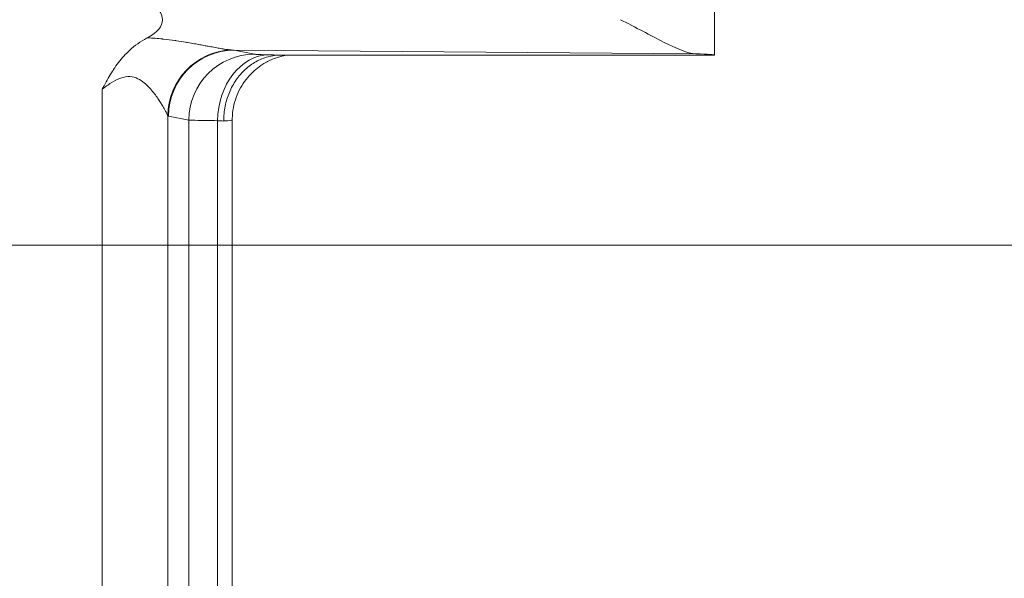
# Model space of a CAD drawing. Header units: inches. Extents: x 0.3 to 84.8, y 1.5 to 53.5.
# Tile 93 of 107: x 76.437 to 77.409, y 29.837 to 30.388. Entities that reach past the tile are written whole.
import ezdxf

# ---------------------------------------------------------------- set-up
doc = ezdxf.new("R2010")
doc.units = ezdxf.units.IN
doc.header["$LTSCALE"] = 2.5
doc.header["$MEASUREMENT"] = 0
for name, color, linetype, lineweight in [('Dimension (ANSI)', 7, 'Continuous', 9), ('Visible (ANSI)', 7, 'Continuous', 18), ('Visible Narrow (ANSI)', 7, 'Continuous', 5)]:
    doc.layers.add(name, color=color, linetype=linetype, lineweight=lineweight)
doc.styles.add('Note Text (ANSI)', font='arial.ttf')
doc.dimstyles.new('.XX', dxfattribs={"dimscale": 2.5, "dimtxt": 0.095, "dimasz": 0.125, "dimexe": 0.1875, "dimexo": 0.0625, "dimgap": 0.0625, "dimtad": 0, "dimtih": 1, "dimtoh": 1, "dimrnd": 1e-08, "dimzin": 0, "dimdsep": 46, "dimtxsty": 'Note Text (ANSI)', "dimblk": 'Filled-1', "dimcen": 0.09, "dimdle": 0.45, "dimclrd": 256, "dimclre": 256, "dimclrt": 256, "dimadec": 0, "dimazin": 1, "dimtfac": 1.263158, "dimtofl": 0, "dimtmove": 0, "dimatfit": 3, "dimfxl": 1, "dimtolj": 1, "dimtzin": 4, "dimlwd": -1, "dimlwe": -1, "dimarcsym": 0})

# ---------------------------------------------------------------- blocks, each defined once
blk = doc.blocks.new('Filled-1')
at = {"color": 0}
for p, q in [((0, 0), (-1, 0.25)), ((-1, 0.25), (-1, -0.25)), ((-1, 0), (0, 0)), ((-1, -0.25), (0, 0))]:
    blk.add_line(p, q, dxfattribs=at)
at = {"color": 0, "flags": 128}
blk.add_lwpolyline([(-1, -0.25), (0, 0), (-1, 0.25), (-1, -0.25)], dxfattribs=at)
at = {"color": 0}
blk.add_solid([(-1, -0.25), (0, 0), (-1, 0.25), (-1, -0.25)], dxfattribs=at)
blk = doc.blocks.new('*D51')
at = {"layer": 'Defpoints', "color": 0, "transparency": 16777216}
for p in [(69.10693, 30.16556), (69.10693, 22.54056), (78.56745, 22.54056)]:
    blk.add_point(p, dxfattribs=at)
at = {"layer": 'Dimension (ANSI)', "transparency": 16777216}
for p, q in [((69.26318, 30.16556), (79.0362, 30.16556)), ((78.56745, 29.85306), (78.56745, 26.63065)), ((78.56745, 22.85306), (78.56745, 26.07547)), ((69.26318, 22.54056), (79.0362, 22.54056))]:
    blk.add_line(p, q, dxfattribs=at)
at = {"layer": 'Dimension (ANSI)', "transparency": 16777216, "xscale": 0.3125, "yscale": 0.3125, "zscale": 0.3125}
for p, rotation in [((78.56745, 30.16556), 90), ((78.56745, 22.54056), 270)]:
    blk.add_blockref('Filled-1', p, dxfattribs=dict(at, rotation=rotation))
at = {"layer": 'Dimension (ANSI)', "transparency": 16777216, "insert": (78.25997, 26.4744), "char_height": 0.2375, "attachment_point": 1, "style": 'Note Text (ANSI)'}
blk.add_mtext('\\A1;7.63', dxfattribs=at)
blk = doc.blocks.new('*D53')
at = {"layer": 'Defpoints', "color": 0, "transparency": 16777216}
for p in [(68.60727, 32.36556), (68.60727, 20.34056), (80.66977, 20.34056)]:
    blk.add_point(p, dxfattribs=at)
at = {"layer": 'Dimension (ANSI)', "transparency": 16777216}
for p, q in [((68.76352, 32.36556), (81.13852, 32.36556)), ((80.66977, 32.05306), (80.66977, 28.03937)), ((80.66977, 20.65306), (80.66977, 27.48419)), ((68.76352, 20.34056), (81.13852, 20.34056))]:
    blk.add_line(p, q, dxfattribs=at)
at = {"layer": 'Dimension (ANSI)', "transparency": 16777216, "xscale": 0.3125, "yscale": 0.3125, "zscale": 0.3125}
for p, rotation in [((80.66977, 32.36556), 90), ((80.66977, 20.34056), 270)]:
    blk.add_blockref('Filled-1', p, dxfattribs=dict(at, rotation=rotation))
at = {"layer": 'Dimension (ANSI)', "transparency": 16777216, "insert": (80.28023, 27.88312), "char_height": 0.2375, "attachment_point": 1, "style": 'Note Text (ANSI)'}
blk.add_mtext('\\A1;12.03', dxfattribs=at)

msp = doc.modelspace()

# ---------------------------------------------------------------- linework, layer by layer
at = {"layer": 'Visible (ANSI)'}
for p, q in [((77.12318, 30.35308), (77.12318, 30.88494)), ((76.62168, 30.36216), (76.62168, 30.36216)), ((77.12317, 30.35306), (76.69507, 30.35306)), ((76.62168, 30.3519), (76.62168, 30.3519)), ((76.62168, 30.33324), (76.62168, 30.33324)), ((76.59483, 30.32863), (76.59483, 30.32863)), ((76.59693, 30.33164), (76.59693, 30.33164)), ((76.64705, 29.41695), (76.64705, 30.28917))]:
    msp.add_line(p, q, dxfattribs=at)
for centre, major_axis, ratio, start_param, end_param in [((76.50796, 30.38806), (-0.07023, 0), 0.412637, 2.477718, 3.803821), ((76.96693, 30.35308), (0.15625, 0), 0.017455, 6.275185, 6.772124), ((76.58198, 30.28917), (0.06506, 0), 0.034898, 0.00003, 0.000127)]:
    msp.add_ellipse(centre, major_axis=major_axis, ratio=ratio, start_param=start_param, end_param=end_param, dxfattribs=at)
for points, knots in [([(77.03039, 30.38806), (77.04517, 30.38063), (77.06003, 30.37251), (77.08574, 30.35961), (77.09664, 30.35462), (77.10487, 30.35436)], [0.0000001, 0.0000001, 0.0000001, 0.0000001, 0.135667, 0.135667, 0.2691124, 0.2691124, 0.2691124, 0.2691124]), ([(76.51862, 30.31947), (76.51922, 30.3206), (76.51982, 30.32172), (76.52041, 30.32284), (76.52312, 30.32787), (76.52586, 30.33268), (76.52875, 30.3372), (76.52949, 30.33836), (76.53024, 30.33949), (76.53101, 30.34061), (76.53425, 30.34534), (76.5377, 30.3497), (76.54146, 30.35365), (76.54281, 30.35507), (76.5442, 30.35643), (76.54562, 30.35773), (76.55079, 30.36249), (76.55649, 30.36652), (76.56252, 30.3698), (76.56277, 30.36993), (76.56302, 30.37007), (76.56327, 30.3702)], [0, 0, 0, 0, 0.049739, 0.049739, 0.049739, 0.275446, 0.275446, 0.275446, 0.333333, 0.333333, 0.333333, 0.578704, 0.578704, 0.578704, 0.666667, 0.666667, 0.666667, 0.986789, 0.986789, 0.986789, 1, 1, 1, 1]), ([(76.63856, 30.28805), (76.63856, 30.29297), (76.639, 30.29787), (76.63994, 30.30262), (76.64088, 30.30738), (76.64232, 30.31199), (76.64417, 30.31635), (76.64602, 30.32072), (76.64828, 30.32484), (76.6509, 30.32862), (76.65352, 30.33239), (76.65651, 30.33583), (76.65981, 30.33885), (76.6631, 30.34187), (76.66669, 30.34447), (76.67048, 30.34657), (76.67426, 30.34868), (76.67824, 30.35029), (76.68243, 30.3514), (76.68662, 30.35251), (76.69104, 30.35306), (76.69507, 30.35306)], [0, 0, 0, 0, 0.142857, 0.142857, 0.142857, 0.285714, 0.285714, 0.285714, 0.428571, 0.428571, 0.428571, 0.571429, 0.571429, 0.571429, 0.714286, 0.714286, 0.714286, 0.857143, 0.857143, 0.857143, 1, 1, 1, 1]), ([(76.70071, 30.35306), (76.7007, 30.35306), (76.70068, 30.35306), (76.69966, 30.35289), (76.69835, 30.35264), (76.69563, 30.352), (76.69425, 30.35164), (76.69088, 30.35061), (76.68885, 30.34988), (76.68355, 30.34766), (76.68028, 30.34596), (76.67239, 30.34096), (76.66793, 30.33723), (76.65953, 30.32804), (76.65571, 30.32228), (76.65005, 30.30987), (76.64818, 30.30306), (76.64718, 30.29387), (76.64705, 30.29152), (76.64705, 30.28917)], [0.1317443, 0.1317443, 0.1317443, 0.1317443, 0.1319185, 0.1319185, 0.1458538, 0.1458538, 0.1579875, 0.1579875, 0.17495, 0.17495, 0.2030313, 0.2030313, 0.2466532, 0.2466532, 0.2981246, 0.2981246, 0.3506704, 0.3506704, 0.3685738, 0.3685738, 0.3685738, 0.3685738])]:
    msp.add_open_spline(points, degree=3, knots=knots, dxfattribs=at)
at = {"layer": 'Visible Narrow (ANSI)'}
for p, q in [((76.64892, 30.35797), (77.10487, 30.35436)), ((76.64892, 30.35797), (76.66902, 30.35396)), ((76.51862, 30.31947), (76.51862, 29.38665)), ((76.58338, 30.29347), (76.58338, 29.41266)), ((76.58417, 30.29298), (76.60426, 30.28897)), ((76.60426, 30.28897), (76.60427, 29.41715)), ((76.63262, 30.28836), (76.63262, 29.41777))]:
    msp.add_line(p, q, dxfattribs=at)
for centre, major_axis, ratio, start_param, end_param in [((76.64813, 30.29347), (0.04678, 0.04512), 0.992152, 0.842051, 2.370417), ((76.64892, 30.29298), (0.01272, 0.06374), 0.996044, 0.197689, 1.766964), ((76.66902, 30.28897), (0.01272, 0.06374), 0.996044, 0.197752, 1.766963), ((76.68319, 30.28836), (0.0014, 0.06498), 0.777978, 0.027781, 1.587614), ((76.58378, 30.2937), (0.000714, -0.00065), 0.46259, 4.561845, 5.634575), ((76.58195, 30.28694), (0.0651, -0.00001), 0.034788, 0.516662, 0.678821), ((76.58198, 30.28918), (0.06506, 0), 0.034898, 5.766597, 6.283215)]:
    msp.add_ellipse(centre, major_axis=major_axis, ratio=ratio, start_param=start_param, end_param=end_param, dxfattribs=at)
for points, knots in [([(76.56327, 30.3702), (76.56864, 30.36991), (76.57364, 30.36951), (76.57816, 30.36903), (76.57837, 30.36901), (76.57857, 30.36899), (76.57877, 30.36897), (76.58305, 30.36851), (76.58691, 30.368), (76.59049, 30.36749), (76.59098, 30.36742), (76.59147, 30.36735), (76.59195, 30.36728), (76.59515, 30.36681), (76.59814, 30.36634), (76.60094, 30.36587), (76.60163, 30.36576), (76.60231, 30.36565), (76.60298, 30.36553), (76.60543, 30.36512), (76.60773, 30.36472), (76.60991, 30.36433), (76.61074, 30.36418), (76.61155, 30.36403), (76.61235, 30.36389), (76.61421, 30.36355), (76.61597, 30.36322), (76.61766, 30.36291), (76.61858, 30.36274), (76.61948, 30.36257), (76.62036, 30.36241), (76.62176, 30.36215), (76.6231, 30.36189), (76.62439, 30.36165), (76.62536, 30.36147), (76.62631, 30.36129), (76.62723, 30.36112), (76.62826, 30.36093), (76.62926, 30.36075), (76.63021, 30.36057), (76.63121, 30.36039), (76.63217, 30.36022), (76.63308, 30.36006), (76.63382, 30.35993), (76.63453, 30.3598), (76.63522, 30.35968), (76.6362, 30.35951), (76.63713, 30.35936), (76.63801, 30.35921), (76.6385, 30.35913), (76.63899, 30.35906), (76.63945, 30.35898), (76.64039, 30.35884), (76.64126, 30.35871), (76.64207, 30.3586), (76.64238, 30.35855), (76.64269, 30.35851), (76.64298, 30.35848), (76.64385, 30.35836), (76.64465, 30.35827), (76.64538, 30.3582), (76.64556, 30.35818), (76.64573, 30.35816), (76.6459, 30.35815)], [0, 0, 0, 0, 0.090909, 0.090909, 0.090909, 0.09504, 0.09504, 0.09504, 0.181818, 0.181818, 0.181818, 0.193641, 0.193641, 0.193641, 0.272727, 0.272727, 0.272727, 0.292247, 0.292247, 0.292247, 0.363636, 0.363636, 0.363636, 0.390869, 0.390869, 0.390869, 0.454545, 0.454545, 0.454545, 0.489464, 0.489464, 0.489464, 0.545455, 0.545455, 0.545455, 0.588094, 0.588094, 0.588094, 0.636364, 0.636364, 0.636364, 0.686733, 0.686733, 0.686733, 0.727273, 0.727273, 0.727273, 0.785326, 0.785326, 0.785326, 0.818182, 0.818182, 0.818182, 0.88396, 0.88396, 0.88396, 0.909091, 0.909091, 0.909091, 0.982424, 0.982424, 0.982424, 1, 1, 1, 1]), ([(76.6459, 30.35815), (76.6464, 30.3581), (76.64741, 30.35802), (76.64842, 30.35798), (76.64892, 30.35797)], [0.0001254, 0.0001254, 0.0001254, 0.0001254, 0.5, 1, 1, 1, 1]), ([(76.66902, 30.35396), (76.66926, 30.35391), (76.66967, 30.35386), (76.67025, 30.35382), (76.67103, 30.35375), (76.67212, 30.35369), (76.67349, 30.35363), (76.67472, 30.35358), (76.67619, 30.35353), (76.67789, 30.35348), (76.67946, 30.35343), (76.68122, 30.35339), (76.68319, 30.35335)], [0, 0, 0, 0, 0.2109464, 0.2109464, 0.2109464, 0.5, 0.5, 0.5, 0.7612543, 0.7612543, 0.7612543, 1, 1, 1, 1]), ([(76.51862, 30.31947), (76.52153, 30.32165), (76.52441, 30.32374), (76.52744, 30.32564), (76.53048, 30.32753), (76.53367, 30.32924), (76.53683, 30.33036), (76.53999, 30.33147), (76.54312, 30.33201), (76.54599, 30.33187), (76.54886, 30.33172), (76.55148, 30.33091), (76.55383, 30.32979), (76.55618, 30.32868), (76.55827, 30.32726), (76.56015, 30.32574), (76.56203, 30.32422), (76.56371, 30.32259), (76.56523, 30.32095), (76.56676, 30.31932), (76.56813, 30.31769), (76.56938, 30.3161), (76.57063, 30.31452), (76.57176, 30.31298), (76.57278, 30.31151), (76.57381, 30.31005), (76.57474, 30.30865), (76.57558, 30.30734), (76.57642, 30.30602), (76.57718, 30.30479), (76.57786, 30.30365), (76.57854, 30.30251), (76.57915, 30.30145), (76.57969, 30.3005), (76.58023, 30.29954), (76.5807, 30.29867), (76.58112, 30.2979), (76.58153, 30.29713), (76.58188, 30.29646), (76.58218, 30.29588), (76.58247, 30.2953), (76.58272, 30.29481), (76.58292, 30.29441), (76.58311, 30.29401), (76.58327, 30.2937), (76.58338, 30.29347)], [0, 0, 0, 0, 0.0666667, 0.0666667, 0.0666667, 0.1333333, 0.1333333, 0.1333333, 0.2, 0.2, 0.2, 0.2666667, 0.2666667, 0.2666667, 0.3333333, 0.3333333, 0.3333333, 0.4, 0.4, 0.4, 0.4666667, 0.4666667, 0.4666667, 0.5333333, 0.5333333, 0.5333333, 0.6, 0.6, 0.6, 0.6666667, 0.6666667, 0.6666667, 0.7333333, 0.7333333, 0.7333333, 0.8, 0.8, 0.8, 0.8666667, 0.8666667, 0.8666667, 0.9333333, 0.9333333, 0.9333333, 0.9999991, 0.9999991, 0.9999991, 0.9999991]), ([(76.60426, 30.28897), (76.60538, 30.28886), (76.61142, 30.28864), (76.62456, 30.28844), (76.63262, 30.28836)], [0.0000001, 0.0000001, 0.0000001, 0.0000001, 0.5, 0.9999998, 0.9999998, 0.9999998, 0.9999998])]:
    msp.add_open_spline(points, degree=3, knots=knots, dxfattribs=at)
msp.add_open_spline([(76.68319, 30.35335), (76.6853, 30.3533), (76.68895, 30.35321), (76.69342, 30.35311), (76.69507, 30.35306)], degree=3, dxfattribs=at)

# ---------------------------------------------------------------- dimensions: what is measured, and where the dimension line sits
at = {"layer": 'Dimension (ANSI)'}
for base, p1, p2, picture, middle in [((80.6697727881, 20.3405618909), (68.6072727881, 32.3655618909), (68.6072727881, 20.3405618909), '*D53', (80.6697727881, 27.7617795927)), ((78.567454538, 22.5405614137), (69.1069294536, 30.1655614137), (69.1069294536, 22.5405614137), '*D51', (78.567454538, 26.3530614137))]:
    dim = msp.add_linear_dim(base=base, p1=p1, p2=p2, angle=90, dimstyle='.XX', override={"dimgap": 0.0625, "dimdec": 2, "dimtol": 0, "dimlim": 0, "dimtp": 0, "dimtm": 0, "dimtdec": 2, "dimatfit": 1}, dxfattribs=at)
    dim.commit()
    dim.dimension.update_dxf_attribs({"geometry": picture, "text_midpoint": middle, "dimtype": 160})

doc.saveas('drawing.dxf')
